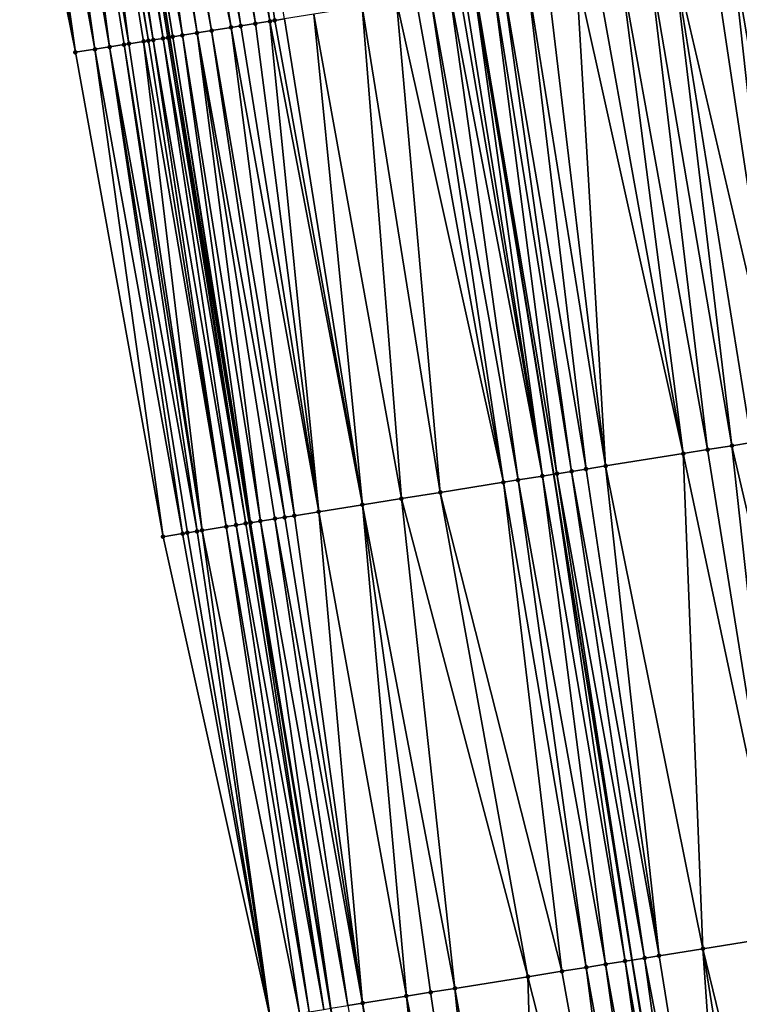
# Model space of a CAD drawing. Header units: feet. Extents: x 2004186 to 2014793, y 836912 to 864902.
# Tile 1 of 256: x 2011007 to 2011036, y 836967 to 837007. Entities that reach past the tile are written whole.
import ezdxf

# ---------------------------------------------------------------- set-up
doc = ezdxf.new("R2010")
doc.units = ezdxf.units.FT
doc.header["$LTSCALE"] = 100
doc.header["$MEASUREMENT"] = 0
for name, color, linetype, lineweight in [('EP_Travel Lane', 5, 'Continuous', 40), ('GPL_Skip Line', 2, 'Continuous', 40), ('Road Shots', 4, 'Continuous', 200), ('Road X-Section', 30, 'Continuous', 13)]:
    doc.layers.add(name, color=color, linetype=linetype, lineweight=lineweight)
doc.layers.add('I-77 SB_MM21-27-Surface-Border', color=7, linetype='Continuous')
doc.layers.add('I-77 SB_MM21-27-Surface-TIN', color=7, linetype='Continuous')

msp = doc.modelspace()

# ---------------------------------------------------------------- linework, layer by layer
at = {"layer": 'EP_Travel Lane'}
msp.add_polyline3d([(2011022.864046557, 836947.4066034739, 347.1232936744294), (2011019.540488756, 836967.1271455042, 347.406207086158), (2011016.236114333, 836986.8504273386, 347.656399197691), (2011012.998328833, 837006.5858043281, 347.9161423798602), (2011009.845662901, 837026.1787979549, 348.1959365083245), (2011006.668558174, 837045.9234378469, 348.4558631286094), (2011003.476245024, 837065.6408849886, 348.6989148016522), (2011000.234643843, 837085.5027977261, 348.9491823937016), (2010997.004810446, 837105.2385098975, 349.1811703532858), (2010993.77669458, 837124.963727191, 349.4200819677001), (2010990.546660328, 837144.7002242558, 349.6147010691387), (2010987.32296778, 837164.31586434, 349.8193324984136), (2010984.026167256, 837184.0401501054, 349.9941453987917), (2010980.711119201, 837203.7629488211, 350.1659924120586), (2010977.396198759, 837223.4849883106, 350.3185868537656)], dxfattribs=at)
at = {"layer": 'GPL_Skip Line'}
msp.add_polyline3d([(2011034.959147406, 836949.3412913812, 347.3911341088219), (2011031.783002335, 836969.0856366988, 347.6617485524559), (2011028.599195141, 836988.8283120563, 347.9372206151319), (2011025.412664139, 837008.571443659, 348.1996572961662), (2011022.231961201, 837028.2391435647, 348.4439752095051), (2011019.020235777, 837047.9780340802, 348.702453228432), (2011015.793692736, 837067.702491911, 348.9422138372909), (2011012.555232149, 837087.4998039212, 349.1792592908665), (2011009.302598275, 837107.2319907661, 349.413238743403), (2011006.018741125, 837126.95375063, 349.6544270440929), (2011002.710291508, 837146.6774372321, 349.8539743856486), (2010999.411798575, 837166.3417659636, 350.0586260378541), (2010996.12436466, 837186.0681942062, 350.2478693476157), (2010992.851467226, 837205.7980384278, 350.4098048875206), (2010989.58635184, 837225.5288545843, 350.5596984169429)], dxfattribs=at)
at = {"layer": 'I-77 SB_MM21-27-Surface-Border', "color": 3, "linetype": 'ByBlock', "lineweight": -2}
msp.add_polyline3d([(2011017.08122926, 836966.7344004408, 347.3079688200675), (2011012.73158263, 836986.2904196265, 347.5254723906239), (2011009.171632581, 837005.974428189, 347.7803451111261), (2011005.215899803, 837025.4095047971, 348.0382479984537)], dxfattribs=at)
at = {"layer": 'I-77 SB_MM21-27-Surface-TIN', "color": 128, "linetype": 'ByBlock', "lineweight": -2}
for points in [[(2011014.291370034, 837026.9180971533, 348.3009423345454), (2011013.502223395, 837026.7867670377, 348.2900944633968), (2011017.071373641, 837007.2370062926, 348.0280416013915)], [(2011014.291370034, 837026.9180971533, 348.3009423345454), (2011017.268862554, 837007.2685995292, 348.0321735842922), (2011017.663834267, 837007.3318241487, 348.0377068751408)], [(2011014.291370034, 837026.9180971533, 348.3009423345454), (2011017.071373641, 837007.2370062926, 348.0280416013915), (2011017.268862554, 837007.2685995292, 348.0321735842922)], [(2011011.529335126, 837026.4585718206, 348.2524449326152), (2011011.134767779, 837026.3928709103, 348.2499234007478), (2011014.701525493, 837006.8577700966, 347.9868587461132)], [(2011012.318488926, 837026.5898589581, 348.2667720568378), (2011011.529335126, 837026.4585718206, 348.2524449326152), (2011015.491473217, 837006.9841925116, 347.9998455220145)], [(2011011.529335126, 837026.4585718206, 348.2524449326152), (2011014.701525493, 837006.8577700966, 347.9868587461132), (2011015.491473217, 837006.9841925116, 347.9998455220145)], [(2011012.910363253, 837026.6882704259, 348.2818796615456), (2011012.318488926, 837026.5898589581, 348.2667720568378), (2011015.886444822, 837007.0474177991, 348.0053309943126)], [(2011012.318488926, 837026.5898589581, 348.2667720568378), (2011015.491473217, 837006.9841925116, 347.9998455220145), (2011015.886444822, 837007.0474177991, 348.0053309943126)], [(2011013.502223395, 837026.7867670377, 348.2900944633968), (2011012.910363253, 837026.6882704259, 348.2818796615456), (2011016.478911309, 837007.1421990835, 348.0176141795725)], [(2011012.910363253, 837026.6882704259, 348.2818796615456), (2011015.886444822, 837007.0474177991, 348.0053309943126), (2011016.478911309, 837007.1421990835, 348.0176141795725)], [(2011013.502223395, 837026.7867670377, 348.2900944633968), (2011016.478911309, 837007.1421990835, 348.0176141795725), (2011017.071373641, 837007.2370062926, 348.0280416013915)], [(2011009.359118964, 837026.0977915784, 348.1920469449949), (2011008.964544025, 837026.0321362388, 348.1858362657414), (2011012.331604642, 837006.4789875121, 347.9132050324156)], [(2011009.753683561, 837026.1635089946, 348.1932322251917), (2011009.359118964, 837026.0977915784, 348.1920469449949), (2011012.726559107, 837006.5423197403, 347.9110353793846)], [(2011009.359118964, 837026.0977915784, 348.1920469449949), (2011012.331604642, 837006.4789875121, 347.9132050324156), (2011012.726559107, 837006.5423197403, 347.9110353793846)], [(2011009.753683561, 837026.1635089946, 348.1932322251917), (2011012.998328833, 837006.5858043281, 347.9161423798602), (2011009.845662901, 837026.1787979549, 348.1959365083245)], [(2011009.753683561, 837026.1635089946, 348.1932322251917), (2011012.924043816, 837006.5739392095, 347.9132895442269), (2011012.998328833, 837006.5858043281, 347.9161423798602)], [(2011009.753683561, 837026.1635089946, 348.1932322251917), (2011012.726559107, 837006.5423197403, 347.9110353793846), (2011012.924043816, 837006.5739392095, 347.9132895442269)], [(2011009.950976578, 837026.1963033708, 348.1990328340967), (2011009.845662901, 837026.1787979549, 348.1959365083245), (2011013.12154046, 837006.6054842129, 347.9208741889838)], [(2011013.12154046, 837006.6054842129, 347.9208741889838), (2011009.845662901, 837026.1787979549, 348.1959365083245), (2011012.998328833, 837006.5858043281, 347.9161423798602)], [(2011010.345583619, 837026.2617660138, 348.2208430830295), (2011009.950976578, 837026.1963033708, 348.1990328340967), (2011013.516555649, 837006.6684375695, 347.9458253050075)], [(2011009.950976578, 837026.1963033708, 348.1990328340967), (2011013.12154046, 837006.6054842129, 347.9208741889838), (2011013.516555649, 837006.6684375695, 347.9458253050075)], [(2011010.740177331, 837026.3273086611, 348.2361766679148), (2011010.345583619, 837026.2617660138, 348.2208430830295), (2011013.516555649, 837006.6684375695, 347.9458253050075)], [(2011010.937477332, 837026.3600611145, 348.2453710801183), (2011010.740177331, 837026.3273086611, 348.2361766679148), (2011014.109058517, 837006.7629918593, 347.9743574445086)], [(2011010.740177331, 837026.3273086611, 348.2361766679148), (2011013.516555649, 837006.6684375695, 347.9458253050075), (2011014.109058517, 837006.7629918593, 347.9743574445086)], [(2011011.134767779, 837026.3928709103, 348.2499234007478), (2011010.937477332, 837026.3600611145, 348.2453710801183), (2011014.109058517, 837006.7629918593, 347.9743574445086)], [(2011011.134767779, 837026.3928709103, 348.2499234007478), (2011014.109058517, 837006.7629918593, 347.9743574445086), (2011014.701525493, 837006.8577700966, 347.9868587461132)], [(2011007.188864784, 837025.7372395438, 348.1131745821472), (2011006.399667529, 837025.6062132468, 348.0777312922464), (2011009.961623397, 837006.1005817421, 347.8125777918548)], [(2011007.97805058, 837025.8683346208, 348.1430497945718), (2011007.188864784, 837025.7372395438, 348.1131745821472), (2011010.554125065, 837006.1951435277, 347.8405733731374)], [(2011007.188864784, 837025.7372395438, 348.1131745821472), (2011009.961623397, 837006.1005817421, 347.8125777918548), (2011010.554125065, 837006.1951435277, 347.8405733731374)], [(2011008.767248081, 837025.9993594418, 348.1786125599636), (2011007.97805058, 837025.8683346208, 348.1430497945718), (2011011.344101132, 837006.3213891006, 347.8662190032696)], [(2011007.97805058, 837025.8683346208, 348.1430497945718), (2011011.146603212, 837006.289852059, 347.8580644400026), (2011011.344101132, 837006.3213891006, 347.8662190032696)], [(2011007.97805058, 837025.8683346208, 348.1430497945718), (2011010.554125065, 837006.1951435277, 347.8405733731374), (2011011.146603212, 837006.289852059, 347.8580644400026)], [(2011008.964544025, 837026.0321362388, 348.1858362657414), (2011008.767248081, 837025.9993594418, 348.1786125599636), (2011012.134116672, 837006.44738839, 347.9094943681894)], [(2011008.767248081, 837025.9993594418, 348.1786125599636), (2011011.936617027, 837006.415862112, 347.9005692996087), (2011012.134116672, 837006.44738839, 347.9094943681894)], [(2011008.767248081, 837025.9993594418, 348.1786125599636), (2011011.344101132, 837006.3213891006, 347.8662190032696), (2011011.936617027, 837006.415862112, 347.9005692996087)], [(2011008.964544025, 837026.0321362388, 348.1858362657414), (2011012.134116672, 837006.44738839, 347.9094943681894), (2011012.331604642, 837006.4789875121, 347.9132050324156)], [(2011005.807782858, 837025.507863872, 348.0575970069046), (2011005.215899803, 837025.4095047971, 348.0382479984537), (2011009.171632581, 837005.974428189, 347.7803451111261)], [(2011006.399667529, 837025.6062132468, 348.0777312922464), (2011005.807782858, 837025.507863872, 348.0575970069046), (2011009.171632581, 837005.974428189, 347.7803451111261)], [(2011006.399667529, 837025.6062132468, 348.0777312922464), (2011009.171632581, 837005.974428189, 347.7803451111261), (2011009.961623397, 837006.1005817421, 347.8125777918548)], [(2011035.042880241, 837010.111894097, 348.4109745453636), (2011033.462967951, 837009.8591543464, 348.3774791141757), (2011038.010220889, 836990.3339959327, 348.1448871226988)], [(2011035.832839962, 837010.2382416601, 348.4293194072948), (2011035.042880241, 837010.111894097, 348.4109745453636), (2011038.010220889, 836990.3339959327, 348.1448871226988)], [(2011036.227812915, 837010.3014585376, 348.4354069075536), (2011035.832839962, 837010.2382416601, 348.4293194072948), (2011039.195153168, 836990.5235628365, 348.1719819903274)], [(2011035.832839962, 837010.2382416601, 348.4293194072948), (2011038.010220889, 836990.3339959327, 348.1448871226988), (2011039.195153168, 836990.5235628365, 348.1719819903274)], [(2011032.475516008, 837009.7012341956, 348.3535241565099), (2011031.29058653, 837009.511649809, 348.3305195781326), (2011034.850405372, 836989.8284598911, 348.0745770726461)], [(2011033.462967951, 837009.8591543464, 348.3774791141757), (2011032.475516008, 837009.7012341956, 348.3535241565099), (2011035.837843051, 836989.9864690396, 348.0942192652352)], [(2011032.475516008, 837009.7012341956, 348.3535241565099), (2011034.850405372, 836989.8284598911, 348.0745770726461), (2011035.837843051, 836989.9864690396, 348.0942192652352)], [(2011033.462967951, 837009.8591543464, 348.3774791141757), (2011036.627799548, 836990.1128367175, 348.113102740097), (2011038.010220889, 836990.3339959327, 348.1448871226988)], [(2011033.462967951, 837009.8591543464, 348.3774791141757), (2011035.837843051, 836989.9864690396, 348.0942192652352), (2011036.627799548, 836990.1128367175, 348.113102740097)], [(2011030.303135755, 837009.3537223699, 348.30708633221), (2011029.513184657, 837009.2273210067, 348.2925926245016), (2011033.86295908, 836989.6705044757, 348.0506383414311)], [(2011031.29058653, 837009.511649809, 348.3305195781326), (2011030.303135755, 837009.3537223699, 348.30708633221), (2011033.86295908, 836989.6705044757, 348.0506383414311)], [(2011031.29058653, 837009.511649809, 348.3305195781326), (2011033.86295908, 836989.6705044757, 348.0506383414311), (2011034.850405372, 836989.8284598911, 348.0745770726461)], [(2011027.538299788, 837008.9113620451, 348.2531767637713), (2011026.550857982, 837008.7533786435, 348.233749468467), (2011029.913215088, 836989.0384259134, 347.9754254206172)], [(2011028.328250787, 837009.037764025, 348.2676263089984), (2011027.538299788, 837008.9113620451, 348.2531767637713), (2011030.703156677, 836989.1648866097, 347.986871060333)], [(2011027.538299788, 837008.9113620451, 348.2531767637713), (2011029.913215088, 836989.0384259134, 347.9754254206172), (2011030.703156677, 836989.1648866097, 347.986871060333)], [(2011029.513184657, 837009.2273210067, 348.2925926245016), (2011028.328250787, 837009.037764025, 348.2676263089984), (2011030.703156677, 836989.1648866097, 347.986871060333)], [(2011029.513184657, 837009.2273210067, 348.2925926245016), (2011030.703156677, 836989.1648866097, 347.986871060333), (2011033.86295908, 836989.6705044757, 348.0506383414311)], [(2011024.773438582, 837008.4691591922, 348.1879948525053), (2011024.378464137, 837008.4059516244, 348.1812409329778), (2011028.135802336, 836988.7541649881, 347.9276321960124)], [(2011024.970929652, 837008.5007389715, 348.1930901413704), (2011024.773438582, 837008.4691591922, 348.1879948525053), (2011028.135802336, 836988.7541649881, 347.9276321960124)], [(2011025.365900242, 837008.5639705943, 348.1981221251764), (2011024.970929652, 837008.5007389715, 348.1930901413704), (2011028.135802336, 836988.7541649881, 347.9276321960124)], [(2011025.365900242, 837008.5639705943, 348.1981221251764), (2011028.599195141, 836988.8283120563, 347.9372206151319), (2011025.412664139, 837008.571443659, 348.1996572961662)], [(2011025.365900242, 837008.5639705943, 348.1981221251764), (2011028.135802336, 836988.7541649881, 347.9276321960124), (2011028.599195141, 836988.8283120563, 347.9372206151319)], [(2011026.155876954, 837008.6902121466, 348.2240555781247), (2011025.412664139, 837008.571443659, 348.1996572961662), (2011028.728265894, 836988.8489645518, 347.9398913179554)], [(2011028.728265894, 836988.8489645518, 347.9398913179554), (2011025.412664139, 837008.571443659, 348.1996572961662), (2011028.599195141, 836988.8283120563, 347.9372206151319)], [(2011026.550857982, 837008.7533786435, 348.233749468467), (2011026.155876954, 837008.6902121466, 348.2240555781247), (2011029.320750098, 836988.9436352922, 347.962451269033)], [(2011026.155876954, 837008.6902121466, 348.2240555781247), (2011028.728265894, 836988.8489645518, 347.9398913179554), (2011029.320750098, 836988.9436352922, 347.962451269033)], [(2011026.550857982, 837008.7533786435, 348.233749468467), (2011029.320750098, 836988.9436352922, 347.962451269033), (2011029.913215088, 836989.0384259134, 347.9754254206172)], [(2011022.206063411, 837008.0585675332, 348.1256594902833), (2011020.823641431, 837007.8374123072, 348.0969196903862), (2011023.988533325, 836988.0907184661, 347.8297903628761)], [(2011022.996015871, 837008.1849604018, 348.1407612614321), (2011022.206063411, 837008.0585675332, 348.1256594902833), (2011026.555887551, 836988.5014408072, 347.8889716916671)], [(2011022.206063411, 837008.0585675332, 348.1256594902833), (2011023.988533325, 836988.0907184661, 347.8297903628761), (2011026.555887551, 836988.5014408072, 347.8889716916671)], [(2011023.588488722, 837008.2797019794, 348.1558867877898), (2011022.996015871, 837008.1849604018, 348.1407612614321), (2011026.555887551, 836988.5014408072, 347.8889716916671)], [(2011024.378464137, 837008.4059516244, 348.1812409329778), (2011023.588488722, 837008.2797019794, 348.1558867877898), (2011027.148350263, 836988.5962456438, 347.9008091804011)], [(2011023.588488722, 837008.2797019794, 348.1558867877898), (2011026.555887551, 836988.5014408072, 347.8889716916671), (2011027.148350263, 836988.5962456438, 347.9008091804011)], [(2011024.378464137, 837008.4059516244, 348.1812409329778), (2011027.148350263, 836988.5962456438, 347.9008091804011), (2011028.135802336, 836988.7541649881, 347.9276321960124)], [(2011020.823641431, 837007.8374123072, 348.0969196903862), (2011018.848761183, 837007.5214245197, 348.0595672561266), (2011022.408639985, 836987.837860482, 347.8018288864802)], [(2011020.823641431, 837007.8374123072, 348.0969196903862), (2011022.408639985, 836987.837860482, 347.8018288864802), (2011023.988533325, 836988.0907184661, 347.8297903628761)], [(2011017.268862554, 837007.2685995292, 348.0321735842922), (2011017.071373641, 837007.2370062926, 348.0280416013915), (2011020.828751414, 836987.5849727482, 347.7762462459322)], [(2011017.663834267, 837007.3318241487, 348.0377068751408), (2011017.268862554, 837007.2685995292, 348.0321735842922), (2011020.828751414, 836987.5849727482, 347.7762462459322)], [(2011018.848761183, 837007.5214245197, 348.0595672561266), (2011017.663834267, 837007.3318241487, 348.0377068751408), (2011020.828751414, 836987.5849727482, 347.7762462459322)], [(2011018.848761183, 837007.5214245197, 348.0595672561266), (2011020.828751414, 836987.5849727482, 347.7762462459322), (2011022.408639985, 836987.837860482, 347.8018288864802)], [(2011014.701525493, 837006.8577700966, 347.9868587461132), (2011014.109058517, 837006.7629918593, 347.9743574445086), (2011017.668965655, 836987.0792510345, 347.7207827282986)], [(2011015.491473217, 837006.9841925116, 347.9998455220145), (2011014.701525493, 837006.8577700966, 347.9868587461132), (2011018.06394136, 836987.1424507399, 347.7289557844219)], [(2011014.701525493, 837006.8577700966, 347.9868587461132), (2011017.668965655, 836987.0792510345, 347.7207827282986), (2011018.06394136, 836987.1424507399, 347.7289557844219)], [(2011015.886444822, 837007.0474177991, 348.0053309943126), (2011015.491473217, 837006.9841925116, 347.9998455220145), (2011019.051368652, 836987.3005246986, 347.7434156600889)], [(2011015.491473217, 837006.9841925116, 347.9998455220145), (2011018.06394136, 836987.1424507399, 347.7289557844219), (2011019.051368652, 836987.3005246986, 347.7434156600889)], [(2011016.478911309, 837007.1421990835, 348.0176141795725), (2011015.886444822, 837007.0474177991, 348.0053309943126), (2011019.051368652, 836987.3005246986, 347.7434156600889)], [(2011017.071373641, 837007.2370062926, 348.0280416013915), (2011016.478911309, 837007.1421990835, 348.0176141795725), (2011019.051368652, 836987.3005246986, 347.7434156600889)], [(2011017.071373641, 837007.2370062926, 348.0280416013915), (2011019.051368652, 836987.3005246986, 347.7434156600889), (2011020.828751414, 836987.5849727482, 347.7762462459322)], [(2011012.134116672, 837006.44738839, 347.9094943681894), (2011011.936617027, 837006.415862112, 347.9005692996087), (2011015.299031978, 836986.7005484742, 347.6321100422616)], [(2011012.331604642, 837006.4789875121, 347.9132050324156), (2011012.134116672, 837006.44738839, 347.9094943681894), (2011015.299031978, 836986.7005484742, 347.6321100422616)], [(2011012.726559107, 837006.5423197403, 347.9110353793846), (2011012.331604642, 837006.4789875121, 347.9132050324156), (2011015.694017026, 836986.7636898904, 347.6449439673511)], [(2011012.331604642, 837006.4789875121, 347.9132050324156), (2011015.299031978, 836986.7005484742, 347.6321100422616), (2011015.694017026, 836986.7636898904, 347.6449439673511)], [(2011012.924043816, 837006.5739392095, 347.9132895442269), (2011012.726559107, 837006.5423197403, 347.9110353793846), (2011016.088990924, 836986.82690087, 347.6522154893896)], [(2011012.726559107, 837006.5423197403, 347.9110353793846), (2011015.694017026, 836986.7636898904, 347.6449439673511), (2011016.088990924, 836986.82690087, 347.6522154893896)], [(2011012.924043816, 837006.5739392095, 347.9132895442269), (2011016.088990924, 836986.82690087, 347.6522154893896), (2011012.998328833, 837006.5858043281, 347.9161423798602)], [(2011013.12154046, 837006.6054842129, 347.9208741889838), (2011012.998328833, 837006.5858043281, 347.9161423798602), (2011016.236114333, 836986.8504273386, 347.656399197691)], [(2011016.088990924, 836986.82690087, 347.6522154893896), (2011016.236114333, 836986.8504273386, 347.656399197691), (2011012.998328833, 837006.5858043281, 347.9161423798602)], [(2011013.516555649, 837006.6684375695, 347.9458253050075), (2011013.12154046, 837006.6054842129, 347.9208741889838), (2011016.286481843, 836986.858481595, 347.6578314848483)], [(2011013.12154046, 837006.6054842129, 347.9208741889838), (2011016.236114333, 836986.8504273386, 347.656399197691), (2011016.286481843, 836986.858481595, 347.6578314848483)], [(2011014.109058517, 837006.7629918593, 347.9743574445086), (2011013.516555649, 837006.6684375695, 347.9458253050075), (2011016.681476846, 836986.9215608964, 347.6756321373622)], [(2011013.516555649, 837006.6684375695, 347.9458253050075), (2011016.286481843, 836986.858481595, 347.6578314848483), (2011016.681476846, 836986.9215608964, 347.6756321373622)], [(2011014.109058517, 837006.7629918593, 347.9743574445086), (2011017.273975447, 836987.016141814, 347.7053744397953), (2011017.668965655, 836987.0792510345, 347.7207827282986)], [(2011014.109058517, 837006.7629918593, 347.9743574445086), (2011016.681476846, 836986.9215608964, 347.6756321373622), (2011017.273975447, 836987.016141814, 347.7053744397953)], [(2011009.961623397, 837006.1005817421, 347.8125777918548), (2011009.171632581, 837005.974428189, 347.7803451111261), (2011012.73158263, 836986.2904196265, 347.5254723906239)], [(2011010.554125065, 837006.1951435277, 347.8405733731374), (2011009.961623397, 837006.1005817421, 347.8125777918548), (2011013.521569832, 836986.4165957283, 347.5596744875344)], [(2011009.961623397, 837006.1005817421, 347.8125777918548), (2011012.73158263, 836986.2904196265, 347.5254723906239), (2011013.521569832, 836986.4165957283, 347.5596744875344)], [(2011011.146603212, 837006.289852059, 347.8580644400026), (2011010.554125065, 837006.1951435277, 347.8405733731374), (2011014.114043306, 836986.5113334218, 347.5768808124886)], [(2011010.554125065, 837006.1951435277, 347.8405733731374), (2011013.719063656, 836986.448158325, 347.5667400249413), (2011014.114043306, 836986.5113334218, 347.5768808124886)], [(2011010.554125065, 837006.1951435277, 347.8405733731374), (2011013.521569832, 836986.4165957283, 347.5596744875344), (2011013.719063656, 836986.448158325, 347.5667400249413)], [(2011011.344101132, 837006.3213891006, 347.8662190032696), (2011011.146603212, 837006.289852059, 347.8580644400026), (2011014.311536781, 836986.5428981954, 347.5837722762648)], [(2011011.146603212, 837006.289852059, 347.8580644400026), (2011014.114043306, 836986.5113334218, 347.5768808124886), (2011014.311536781, 836986.5428981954, 347.5837722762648)], [(2011011.936617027, 837006.415862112, 347.9005692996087), (2011011.344101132, 837006.3213891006, 347.8662190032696), (2011014.311536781, 836986.5428981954, 347.5837722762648)], [(2011011.936617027, 837006.415862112, 347.9005692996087), (2011014.311536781, 836986.5428981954, 347.5837722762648), (2011015.299031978, 836986.7005484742, 347.6321100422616)], [(2011036.627799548, 836990.1128367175, 348.113102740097), (2011035.837843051, 836989.9864690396, 348.0942192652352), (2011040.385061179, 836970.4615278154, 347.856598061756)], [(2011033.86295908, 836989.6705044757, 348.0506383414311), (2011030.703156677, 836989.1648866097, 347.986871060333), (2011034.657863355, 836969.545444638, 347.7284929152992)], [(2011034.850405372, 836989.8284598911, 348.0745770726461), (2011033.86295908, 836989.6705044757, 348.0506383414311), (2011038.015189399, 836970.0824390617, 347.8050061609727)], [(2011033.86295908, 836989.6705044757, 348.0506383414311), (2011034.657863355, 836969.545444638, 347.7284929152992), (2011038.015189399, 836970.0824390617, 347.8050061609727)], [(2011035.837843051, 836989.9864690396, 348.0942192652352), (2011034.850405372, 836989.8284598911, 348.0745770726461), (2011038.015189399, 836970.0824390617, 347.8050061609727)], [(2011035.837843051, 836989.9864690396, 348.0942192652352), (2011038.015189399, 836970.0824390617, 347.8050061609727), (2011040.385061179, 836970.4615278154, 347.856598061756)], [(2011028.728265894, 836988.8489645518, 347.9398913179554), (2011028.599195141, 836988.8283120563, 347.9372206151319), (2011031.783002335, 836969.0856366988, 347.6617485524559)], [(2011029.320750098, 836988.9436352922, 347.962451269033), (2011028.728265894, 836988.8489645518, 347.9398913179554), (2011032.287991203, 836969.1663582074, 347.6767351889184)], [(2011028.728265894, 836988.8489645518, 347.9398913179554), (2011031.783002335, 836969.0856366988, 347.6617485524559), (2011032.287991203, 836969.1663582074, 347.6767351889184)], [(2011029.913215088, 836989.0384259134, 347.9754254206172), (2011029.320750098, 836988.9436352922, 347.962451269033), (2011032.880468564, 836969.261071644, 347.6938269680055)], [(2011029.320750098, 836988.9436352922, 347.962451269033), (2011032.287991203, 836969.1663582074, 347.6767351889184), (2011032.880468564, 836969.261071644, 347.6938269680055)], [(2011030.703156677, 836989.1648866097, 347.986871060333), (2011029.913215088, 836989.0384259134, 347.9754254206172), (2011032.880468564, 836969.261071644, 347.6938269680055)], [(2011030.703156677, 836989.1648866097, 347.986871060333), (2011032.880468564, 836969.261071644, 347.6938269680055), (2011034.657863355, 836969.545444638, 347.7284929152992)], [(2011026.555887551, 836988.5014408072, 347.8889716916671), (2011023.988533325, 836988.0907184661, 347.8297903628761), (2011028.930663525, 836968.6293739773, 347.5994943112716)], [(2011027.148350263, 836988.5962456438, 347.9008091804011), (2011026.555887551, 836988.5014408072, 347.8889716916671), (2011029.918102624, 836968.7873742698, 347.6176613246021)], [(2011026.555887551, 836988.5014408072, 347.8889716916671), (2011028.930663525, 836968.6293739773, 347.5994943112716), (2011029.918102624, 836968.7873742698, 347.6176613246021)], [(2011028.135802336, 836988.7541649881, 347.9276321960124), (2011027.148350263, 836988.5962456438, 347.9008091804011), (2011030.70806708, 836968.9136922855, 347.6380638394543)], [(2011027.148350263, 836988.5962456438, 347.9008091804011), (2011029.918102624, 836968.7873742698, 347.6176613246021), (2011030.70806708, 836968.9136922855, 347.6380638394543)], [(2011028.135802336, 836988.7541649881, 347.9276321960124), (2011031.498019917, 836969.0400828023, 347.6532910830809), (2011028.599195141, 836988.8283120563, 347.9372206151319)], [(2011028.135802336, 836988.7541649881, 347.9276321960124), (2011030.70806708, 836968.9136922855, 347.6380638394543), (2011031.498019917, 836969.0400828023, 347.6532910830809)], [(2011031.498019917, 836969.0400828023, 347.6532910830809), (2011031.783002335, 836969.0856366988, 347.6617485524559), (2011028.599195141, 836988.8283120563, 347.9372206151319)], [(2011023.988533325, 836988.0907184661, 347.8297903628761), (2011022.408639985, 836987.837860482, 347.8018288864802), (2011027.548242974, 836968.4082098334, 347.571471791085)], [(2011023.988533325, 836988.0907184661, 347.8297903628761), (2011027.548242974, 836968.4082098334, 347.571471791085), (2011028.930663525, 836968.6293739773, 347.5994943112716)], [(2011022.408639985, 836987.837860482, 347.8018288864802), (2011020.828751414, 836987.5849727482, 347.7762462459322), (2011024.585932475, 836967.934166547, 347.5199979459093)], [(2011022.408639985, 836987.837860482, 347.8018288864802), (2011024.585932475, 836967.934166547, 347.5199979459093), (2011027.548242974, 836968.4082098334, 347.571471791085)], [(2011019.051368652, 836987.3005246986, 347.7434156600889), (2011018.06394136, 836987.1424507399, 347.7289557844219), (2011020.833674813, 836967.333697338, 347.4558242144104)], [(2011020.828751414, 836987.5849727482, 347.7762462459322), (2011019.051368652, 836987.3005246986, 347.7434156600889), (2011022.611065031, 836967.6180988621, 347.4884536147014)], [(2011019.051368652, 836987.3005246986, 347.7434156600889), (2011020.833674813, 836967.333697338, 347.4558242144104), (2011022.611065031, 836967.6180988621, 347.4884536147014)], [(2011020.828751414, 836987.5849727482, 347.7762462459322), (2011023.598500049, 836967.7761246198, 347.5048028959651), (2011024.585932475, 836967.934166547, 347.5199979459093)], [(2011020.828751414, 836987.5849727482, 347.7762462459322), (2011022.611065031, 836967.6180988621, 347.4884536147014), (2011023.598500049, 836967.7761246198, 347.5048028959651)], [(2011016.088990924, 836986.82690087, 347.6522154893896), (2011019.253697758, 836967.0813616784, 347.3935781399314), (2011016.236114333, 836986.8504273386, 347.656399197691)], [(2011016.286481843, 836986.858481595, 347.6578314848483), (2011016.236114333, 836986.8504273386, 347.656399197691), (2011019.540488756, 836967.1271455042, 347.406207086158)], [(2011019.253697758, 836967.0813616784, 347.3935781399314), (2011019.540488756, 836967.1271455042, 347.406207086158), (2011016.236114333, 836986.8504273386, 347.656399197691)], [(2011016.681476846, 836986.9215608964, 347.6756321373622), (2011016.286481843, 836986.858481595, 347.6578314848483), (2011019.540488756, 836967.1271455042, 347.406207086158)], [(2011017.273975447, 836987.016141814, 347.7053744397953), (2011016.681476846, 836986.9215608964, 347.6756321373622), (2011020.241193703, 836967.2390072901, 347.4370628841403)], [(2011016.681476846, 836986.9215608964, 347.6756321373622), (2011019.540488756, 836967.1271455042, 347.406207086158), (2011020.241193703, 836967.2390072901, 347.4370628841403)], [(2011017.668965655, 836987.0792510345, 347.7207827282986), (2011017.273975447, 836987.016141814, 347.7053744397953), (2011020.833674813, 836967.333697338, 347.4558242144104)], [(2011017.273975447, 836987.016141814, 347.7053744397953), (2011020.241193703, 836967.2390072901, 347.4370628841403), (2011020.833674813, 836967.333697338, 347.4558242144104)], [(2011018.06394136, 836987.1424507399, 347.7289557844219), (2011017.668965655, 836987.0792510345, 347.7207827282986), (2011020.833674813, 836967.333697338, 347.4558242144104)], [(2011013.719063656, 836986.448158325, 347.5667400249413), (2011013.521569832, 836986.4165957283, 347.5596744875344), (2011017.08122926, 836966.7344004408, 347.3079688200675)], [(2011014.114043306, 836986.5113334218, 347.5768808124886), (2011013.719063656, 836986.448158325, 347.5667400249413), (2011017.08122926, 836966.7344004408, 347.3079688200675)], [(2011014.311536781, 836986.5428981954, 347.5837722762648), (2011014.114043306, 836986.5113334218, 347.5768808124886), (2011017.08122926, 836966.7344004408, 347.3079688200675)], [(2011015.299031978, 836986.7005484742, 347.6321100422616), (2011014.311536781, 836986.5428981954, 347.5837722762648), (2011018.266231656, 836966.9235298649, 347.3633848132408)], [(2011014.311536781, 836986.5428981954, 347.5837722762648), (2011017.08122926, 836966.7344004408, 347.3079688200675), (2011018.266231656, 836966.9235298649, 347.3633848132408)], [(2011015.694017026, 836986.7636898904, 347.6449439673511), (2011015.299031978, 836986.7005484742, 347.6321100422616), (2011018.661220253, 836966.9866491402, 347.3764222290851)], [(2011015.299031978, 836986.7005484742, 347.6321100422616), (2011018.266231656, 836966.9235298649, 347.3633848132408), (2011018.661220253, 836966.9866491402, 347.3764222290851)], [(2011016.088990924, 836986.82690087, 347.6522154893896), (2011015.694017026, 836986.7636898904, 347.6449439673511), (2011019.253697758, 836967.0813616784, 347.3935781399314)], [(2011015.694017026, 836986.7636898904, 347.6449439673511), (2011018.661220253, 836966.9866491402, 347.3764222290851), (2011019.253697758, 836967.0813616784, 347.3935781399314)], [(2011013.521569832, 836986.4165957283, 347.5596744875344), (2011012.73158263, 836986.2904196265, 347.5254723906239), (2011017.08122926, 836966.7344004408, 347.3079688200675)], [(2011038.015189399, 836970.0824390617, 347.8050061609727), (2011034.657863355, 836969.545444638, 347.7284929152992), (2011039.402575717, 836950.0520634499, 347.4883071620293)], [(2011032.880468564, 836969.261071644, 347.6938269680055), (2011032.287991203, 836969.1663582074, 347.6767351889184), (2011036.045269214, 836949.5149471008, 347.420498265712)], [(2011034.657863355, 836969.545444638, 347.7284929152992), (2011032.880468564, 836969.261071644, 347.6938269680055), (2011036.045269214, 836949.5149471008, 347.420498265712)], [(2011034.657863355, 836969.545444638, 347.7284929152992), (2011037.822661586, 836949.7993351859, 347.4540863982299), (2011039.402575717, 836950.0520634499, 347.4883071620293)], [(2011034.657863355, 836969.545444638, 347.7284929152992), (2011036.045269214, 836949.5149471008, 347.420498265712), (2011037.822661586, 836949.7993351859, 347.4540863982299)], [(2011030.70806708, 836968.9136922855, 347.6380638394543), (2011029.918102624, 836968.7873742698, 347.6176613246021), (2011033.477888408, 836949.1043906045, 347.3558288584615)], [(2011031.498019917, 836969.0400828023, 347.6532910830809), (2011030.70806708, 836968.9136922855, 347.6380638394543), (2011034.26785111, 836949.2307195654, 347.3754498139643)], [(2011030.70806708, 836968.9136922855, 347.6380638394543), (2011033.477888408, 836949.1043906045, 347.3558288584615), (2011034.26785111, 836949.2307195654, 347.3754498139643)], [(2011031.498019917, 836969.0400828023, 347.6532910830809), (2011034.959147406, 836949.3412913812, 347.3911341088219), (2011031.783002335, 836969.0856366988, 347.6617485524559)], [(2011031.498019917, 836969.0400828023, 347.6532910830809), (2011034.26785111, 836949.2307195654, 347.3754498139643), (2011034.959147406, 836949.3412913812, 347.3911341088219)], [(2011032.287991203, 836969.1663582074, 347.6767351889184), (2011031.783002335, 836969.0856366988, 347.6617485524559), (2011035.05781, 836949.3570723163, 347.3933725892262)], [(2011035.05781, 836949.3570723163, 347.3933725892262), (2011031.783002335, 836969.0856366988, 347.6617485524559), (2011034.959147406, 836949.3412913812, 347.3911341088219)], [(2011032.287991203, 836969.1663582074, 347.6767351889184), (2011035.05781, 836949.3570723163, 347.3933725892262), (2011036.045269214, 836949.5149471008, 347.420498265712)], [(2011028.930663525, 836968.6293739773, 347.5994943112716), (2011027.548242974, 836968.4082098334, 347.571471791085), (2011032.490433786, 836948.9464871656, 347.3307485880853)], [(2011029.918102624, 836968.7873742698, 347.6176613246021), (2011028.930663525, 836968.6293739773, 347.5994943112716), (2011032.490433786, 836948.9464871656, 347.3307485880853)], [(2011029.918102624, 836968.7873742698, 347.6176613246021), (2011032.490433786, 836948.9464871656, 347.3307485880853), (2011033.477888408, 836949.1043906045, 347.3558288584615)], [(2011027.548242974, 836968.4082098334, 347.571471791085), (2011024.585932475, 836967.934166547, 347.5199979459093), (2011028.145687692, 836948.251373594, 347.2445538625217)], [(2011027.548242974, 836968.4082098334, 347.571471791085), (2011028.145687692, 836948.251373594, 347.2445538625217), (2011032.490433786, 836948.9464871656, 347.3307485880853)], [(2011023.598500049, 836967.7761246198, 347.5048028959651), (2011022.611065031, 836967.6180988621, 347.4884536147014), (2011026.56578028, 836947.9986034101, 347.2133254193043)], [(2011024.585932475, 836967.934166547, 347.5199979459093), (2011023.598500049, 836967.7761246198, 347.5048028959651), (2011026.56578028, 836947.9986034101, 347.2133254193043)], [(2011024.585932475, 836967.934166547, 347.5199979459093), (2011026.56578028, 836947.9986034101, 347.2133254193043), (2011028.145687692, 836948.251373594, 347.2445538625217)], [(2011020.833674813, 836967.333697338, 347.4558242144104), (2011020.241193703, 836967.2390072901, 347.4370628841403), (2011023.603456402, 836947.5246435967, 347.1558941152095)], [(2011022.611065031, 836967.6180988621, 347.4884536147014), (2011020.833674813, 836967.333697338, 347.4558242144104), (2011024.590915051, 836947.6825219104, 347.1827678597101)], [(2011020.833674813, 836967.333697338, 347.4558242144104), (2011023.998447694, 836947.5877460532, 347.1701319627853), (2011024.590915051, 836947.6825219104, 347.1827678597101)], [(2011020.833674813, 836967.333697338, 347.4558242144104), (2011023.603456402, 836947.5246435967, 347.1558941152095), (2011023.998447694, 836947.5877460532, 347.1701319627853)], [(2011022.611065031, 836967.6180988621, 347.4884536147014), (2011024.590915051, 836947.6825219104, 347.1827678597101), (2011026.56578028, 836947.9986034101, 347.2133254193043)]]:
    msp.add_3dface(points, dxfattribs=at)
at = {"layer": 'Road Shots', "lineweight": 100}
for p in [(2011017.268862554, 837007.2685995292, 348.0321735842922), (2011014.701525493, 837006.8577700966, 347.9868587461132), (2011015.491473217, 837006.9841925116, 347.9998455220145), (2011015.886444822, 837007.0474177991, 348.0053309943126), (2011016.478911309, 837007.1421990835, 348.0176141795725), (2011017.071373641, 837007.2370062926, 348.0280416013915), (2011012.134116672, 837006.44738839, 347.9094943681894), (2011012.331604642, 837006.4789875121, 347.9132050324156), (2011012.726559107, 837006.5423197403, 347.9110353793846), (2011012.924043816, 837006.5739392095, 347.9132895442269), (2011013.12154046, 837006.6054842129, 347.9208741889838), (2011013.516555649, 837006.6684375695, 347.9458253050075), (2011014.109058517, 837006.7629918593, 347.9743574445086), (2011009.961623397, 837006.1005817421, 347.8125777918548), (2011010.554125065, 837006.1951435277, 347.8405733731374), (2011011.146603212, 837006.289852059, 347.8580644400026), (2011011.344101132, 837006.3213891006, 347.8662190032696), (2011011.936617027, 837006.415862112, 347.9005692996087), (2011009.171632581, 837005.974428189, 347.7803451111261), (2011033.86295908, 836989.6705044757, 348.0506383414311), (2011034.850405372, 836989.8284598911, 348.0745770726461), (2011035.837843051, 836989.9864690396, 348.0942192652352), (2011028.728265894, 836988.8489645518, 347.9398913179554), (2011029.320750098, 836988.9436352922, 347.962451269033), (2011029.913215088, 836989.0384259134, 347.9754254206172), (2011030.703156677, 836989.1648866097, 347.986871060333), (2011026.555887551, 836988.5014408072, 347.8889716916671), (2011027.148350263, 836988.5962456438, 347.9008091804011), (2011028.135802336, 836988.7541649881, 347.9276321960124), (2011023.988533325, 836988.0907184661, 347.8297903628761), (2011022.408639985, 836987.837860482, 347.8018288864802), (2011019.051368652, 836987.3005246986, 347.7434156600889), (2011020.828751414, 836987.5849727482, 347.7762462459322), (2011016.286481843, 836986.858481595, 347.6578314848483), (2011016.681476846, 836986.9215608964, 347.6756321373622), (2011017.273975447, 836987.016141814, 347.7053744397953), (2011017.668965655, 836987.0792510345, 347.7207827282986), (2011018.06394136, 836987.1424507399, 347.7289557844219), (2011013.719063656, 836986.448158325, 347.5667400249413), (2011014.114043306, 836986.5113334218, 347.5768808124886), (2011014.311536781, 836986.5428981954, 347.5837722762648), (2011015.299031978, 836986.7005484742, 347.6321100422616), (2011015.694017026, 836986.7636898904, 347.6449439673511), (2011016.088990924, 836986.82690087, 347.6522154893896), (2011012.73158263, 836986.2904196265, 347.5254723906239), (2011013.521569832, 836986.4165957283, 347.5596744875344), (2011032.880468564, 836969.261071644, 347.6938269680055), (2011034.657863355, 836969.545444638, 347.7284929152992), (2011030.70806708, 836968.9136922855, 347.6380638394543), (2011031.498019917, 836969.0400828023, 347.6532910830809), (2011032.287991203, 836969.1663582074, 347.6767351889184), (2011028.930663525, 836968.6293739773, 347.5994943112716), (2011029.918102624, 836968.7873742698, 347.6176613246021), (2011027.548242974, 836968.4082098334, 347.571471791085), (2011023.598500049, 836967.7761246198, 347.5048028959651), (2011024.585932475, 836967.934166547, 347.5199979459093), (2011020.833674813, 836967.333697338, 347.4558242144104), (2011022.611065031, 836967.6180988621, 347.4884536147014)]:
    msp.add_point(p, dxfattribs=at)
at = {"layer": 'Road X-Section', "extrusion": (-0.1582389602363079, 0.9872995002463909, 0.01414667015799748), "elevation": 508160.4998452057, "flags": 128}
msp.add_lwpolyline([(-2118127.26443362, -6841.683274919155), (-2118128.06443362, -6841.651039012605), (-2118128.66443362, -6841.623040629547), (-2118129.26443362, -6841.605547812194), (-2118129.46443362, -6841.597392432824), (-2118130.06443362, -6841.563038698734), (-2118130.26443362, -6841.554112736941), (-2118130.46443362, -6841.550401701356), (-2118130.86443362, -6841.552571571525), (-2118131.06443362, -6841.550317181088), (-2118131.26443362, -6841.542731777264), (-2118131.664433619, -6841.517778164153), (-2118132.26443362, -6841.489243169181), (-2118132.86443362, -6841.476740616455), (-2118133.66443362, -6841.463752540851), (-2118134.064433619, -6841.458266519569), (-2118134.664433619, -6841.445982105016), (-2118135.26443362, -6841.435553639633), (-2118135.46443362, -6841.431421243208), (-2118135.86443362, -6841.425887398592), (-2118137.06443362, -6841.404024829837), (-2118139.064433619, -6841.366668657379), (-2118140.46443362, -6841.337925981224), (-2118141.26443362, -6841.322822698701), (-2118141.86443362, -6841.307695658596), (-2118142.66443362, -6841.282338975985), (-2118143.064433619, -6841.275584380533), (-2118143.26443362, -6841.270488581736), (-2118143.664433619, -6841.265456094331), (-2118144.46443362, -6841.239520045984), (-2118144.86443362, -6841.229825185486), (-2118145.86443362, -6841.210395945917), (-2118146.66443362, -6841.195944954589), (-2118147.86443362, -6841.170976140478), (-2118148.66443362, -6841.156480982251), (-2118149.664433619, -6841.133045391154), (-2118150.86443362, -6841.110038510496), (-2118151.86443362, -6841.086081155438), (-2118153.46443362, -6841.052582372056), (-2118154.26443362, -6841.034235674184), (-2118154.66443362, -6841.028147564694), (-2118155.26443362, -6841.026145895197), (-2118156.064433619, -6841.029439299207), (-2118157.46443362, -6841.054250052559), (-2118159.064433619, -6841.084462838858), (-2118160.46443362, -6841.104346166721), (-2118161.26443362, -6841.117373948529), (-2118161.86443362, -6841.12239059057), (-2118163.66443362, -6841.143958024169), (-2118165.06443362, -6841.163997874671), (-2118166.26443362, -6841.191144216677), (-2118166.86443362, -6841.20740610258), (-2118167.26443362, -6841.221497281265), (-2118167.66443362, -6841.239514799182), (-2118167.86443362, -6841.241891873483), (-2118168.46443362, -6841.255886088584), (-2118168.86443362, -6841.277386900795), (-2118169.26443362, -6841.291805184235), (-2118169.86443362, -6841.321466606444), (-2118170.26443362, -6841.329415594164), (-2118170.86443362, -6841.355526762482), (-2118171.064433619, -6841.365596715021), (-2118173.66443362, -6841.470041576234), (-2118174.064433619, -6841.486153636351), (-2118174.66443362, -6841.511485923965)], dxfattribs=at)
at = {"layer": 'Road X-Section', "extrusion": (-0.158242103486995, 0.9873191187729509, 0.01266469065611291), "elevation": 508150.0831999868, "flags": 128}
msp.add_lwpolyline([(-2118127.663881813, -6088.526440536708), (-2118128.463881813, -6088.492235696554), (-2118128.663881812, -6088.485169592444), (-2118129.063881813, -6088.475027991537), (-2118129.263881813, -6088.468135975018), (-2118130.263881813, -6088.419794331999), (-2118130.663881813, -6088.406959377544), (-2118131.063881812, -6088.399687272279), (-2118131.263881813, -6088.394070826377), (-2118131.663881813, -6088.376268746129), (-2118132.263881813, -6088.346524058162), (-2118132.663881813, -6088.331114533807), (-2118133.063881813, -6088.32294082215), (-2118134.063881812, -6088.3084797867), (-2118135.863881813, -6088.27564656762), (-2118137.463881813, -6088.250061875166), (-2118139.063881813, -6088.222098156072), (-2118141.663881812, -6088.162912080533), (-2118142.263881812, -6088.151073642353), (-2118143.263881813, -6088.124248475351), (-2118143.863881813, -6088.111988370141), (-2118144.463881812, -6088.089426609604), (-2118145.063881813, -6088.076451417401), (-2118145.863881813, -6088.065004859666), (-2118149.063881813, -6088.001232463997), (-2118150.063881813, -6087.97729181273), (-2118151.063881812, -6087.957648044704), (-2118151.863881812, -6087.938763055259), (-2118153.263881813, -6087.90697612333), (-2118154.463881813, -6087.87987908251), (-2118155.063881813, -6087.873751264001), (-2118155.863881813, -6087.883540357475), (-2118156.463881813, -6087.886466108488), (-2118157.863881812, -6087.910911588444), (-2118158.663881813, -6087.92735207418), (-2118159.263881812, -6087.940722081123), (-2118160.263881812, -6087.956072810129), (-2118161.063881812, -6087.972160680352), (-2118163.063881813, -6087.99594415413), (-2118165.063881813, -6088.029394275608), (-2118165.663881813, -6088.041409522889), (-2118166.663881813, -6088.071103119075), (-2118167.063881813, -6088.086305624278), (-2118167.463881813, -6088.108344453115), (-2118167.663881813, -6088.109489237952), (-2118167.863881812, -6088.103097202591), (-2118168.063881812, -6088.101190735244), (-2118168.463881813, -6088.114574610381), (-2118170.063881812, -6088.183629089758), (-2118170.663881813, -6088.206714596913), (-2118171.063881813, -6088.227102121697), (-2118172.263881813, -6088.273726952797), (-2118173.663881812, -6088.327329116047), (-2118174.663881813, -6088.367490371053)], dxfattribs=at)
at = {"layer": 'Road X-Section', "extrusion": (-0.1582388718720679, 0.987298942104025, 0.01418655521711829), "elevation": 508120.2243043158, "flags": 128}
msp.add_lwpolyline([(-2118128.864981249, -6861.858188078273), (-2118130.064981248, -6861.802766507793), (-2118130.464981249, -6861.789727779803), (-2118131.064981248, -6861.772570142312), (-2118132.064981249, -6861.729081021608), (-2118132.664981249, -6861.710317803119), (-2118134.464981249, -6861.677685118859), (-2118135.464981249, -6861.661334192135), (-2118136.464981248, -6861.646137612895), (-2118139.464981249, -6861.594658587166), (-2118140.864981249, -6861.566633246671), (-2118141.864981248, -6861.548464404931), (-2118142.664981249, -6861.528059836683), (-2118143.464981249, -6861.51283106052), (-2118144.264981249, -6861.489384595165), (-2118144.864981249, -6861.472291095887), (-2118146.664981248, -6861.437621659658), (-2118150.064981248, -6861.36110071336), (-2118152.464981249, -6861.309503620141), (-2118153.264981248, -6861.288349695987), (-2118154.464981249, -6861.259567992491), (-2118155.064981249, -6861.252019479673), (-2118155.664981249, -6861.250150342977), (-2118156.064981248, -6861.252438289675), (-2118156.464981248, -6861.258727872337), (-2118158.064981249, -6861.291619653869), (-2118159.864981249, -6861.3241837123), (-2118161.864981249, -6861.352756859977), (-2118163.864981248, -6861.378721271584), (-2118165.664981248, -6861.409184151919), (-2118166.464981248, -6861.427653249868), (-2118167.464981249, -6861.463919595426), (-2118167.664981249, -6861.468706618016), (-2118168.064981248, -6861.47169611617), (-2118168.264981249, -6861.475122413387), (-2118169.864981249, -6861.53933582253), (-2118170.664981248, -6861.570907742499), (-2118171.264981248, -6861.600272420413), (-2118172.464981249, -6861.647545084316), (-2118173.664981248, -6861.695784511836), (-2118174.464981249, -6861.72988175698)], dxfattribs=at)

doc.saveas('drawing.dxf')
